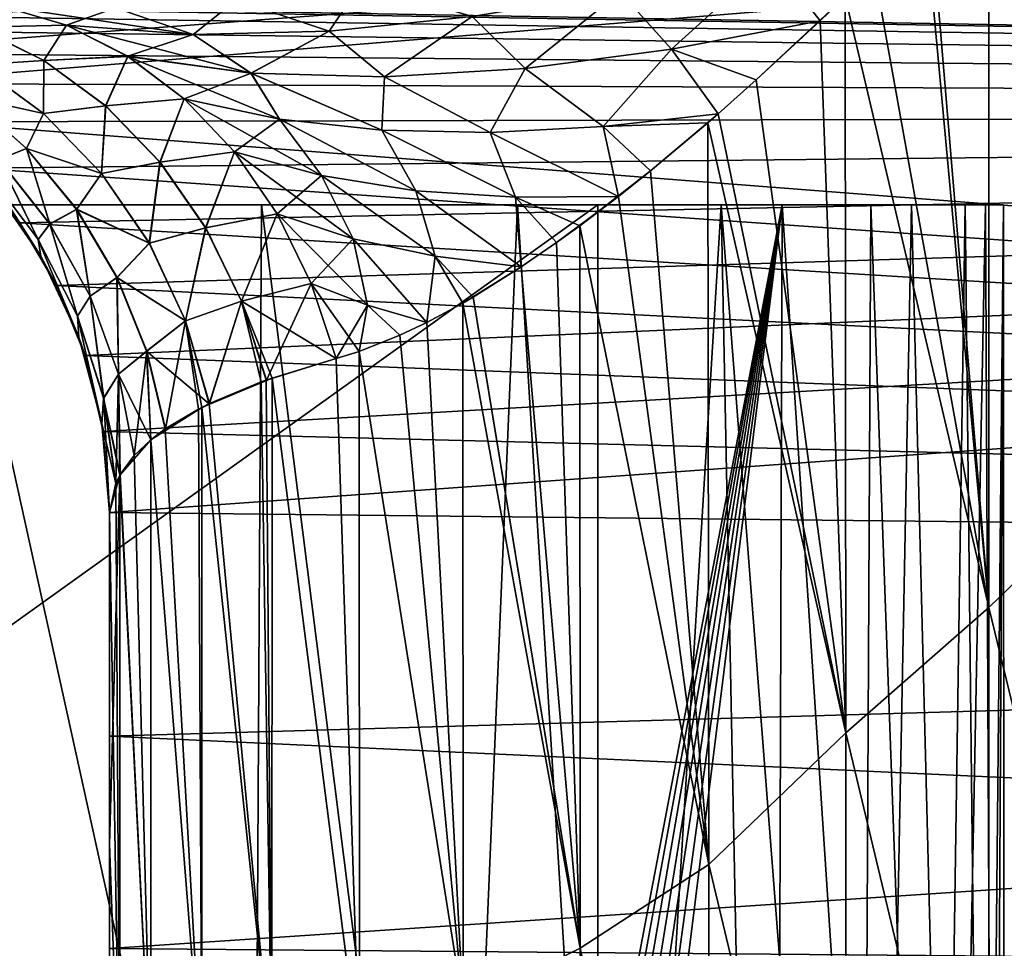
# Model space of a CAD drawing. Header units: metres. Extents: x -13 to 104, y -17 to 17.
# Tile 49 of 235: x 27.912 to 28.873, y -5.425 to -4.519. Entities that reach past the tile are written whole.
import ezdxf

# ---------------------------------------------------------------- set-up
doc = ezdxf.new("R2010")
doc.units = ezdxf.units.M
doc.layers.add('solid_508351', color=7, linetype='CONTINUOUS')

msp = doc.modelspace()

# ---------------------------------------------------------------- linework, layer by layer
at = {"layer": 'solid_508351'}
for points in [[(37.213074, -7.476887, 19.175852), (20.541, 8.649134, 17.423546), (20.540823, 0, 17.423527)], [(37.213074, -7.476887, 19.175852), (37.213074, 7.476887, 19.17585), (20.541, 8.649134, 17.423546)], [(40.470669, 7.284587, 14.490697), (26.533504, -8.264537, 13.025842), (26.533337, 0, 13.025824)], [(40.470669, -7.284587, 14.490697), (26.533504, -8.264537, 13.025842), (40.470669, 7.284587, 14.490697)], [(20.540823, 0, 17.423527), (20.541002, -8.649134, 17.423546), (37.213074, -7.476887, 19.175852)], [(33.5, -4.605497, 5.27155), (27.5, -4.5, 5.361903), (33.5, -4.114446, 5.663139)], [(27.611828, -4.512666, -5.351261), (27.666992, -4.528711, -5.337667), (33.5, -4.114446, -5.663139)], [(27.666992, -4.528711, -5.337667), (27.721197, -4.55159, -5.318179), (33.5, -4.114446, -5.663139)], [(27.721197, -4.55159, -5.318179), (27.773678, -4.58155, -5.292409), (33.5, -4.114446, -5.663139)], [(27.773678, -4.58155, -5.292409), (33.5, -4.605497, -5.27155), (33.5, -4.114446, -5.663139)], [(28.897755, -4.312735, 9.567669), (28.869629, -4.342629, 9.550519), (29, -4.955159, 9.257235)], [(28.86964, -4.342618, -9.550526), (28.897755, -4.312735, -9.567669), (29, -4.955159, -9.257235)], [(28.86964, -4.342618, -9.550526), (29, -4.955159, -9.257235), (28.857519, -4.355361, -9.542887)], [(28.869629, -4.342629, 9.550519), (28.857519, -4.355361, 9.542887), (29, -4.955159, 9.257235)], [(28.857681, -5.092803, 9.170589), (28.857519, -4.355361, 9.542887), (28.800829, -4.41388, 9.505121)], [(28.800837, -4.413871, -9.505127), (28.857519, -4.355361, -9.542887), (28.857681, -5.092803, -9.170589)], [(28.857519, -4.355361, -9.542887), (29, -4.955159, -9.257235), (28.857681, -5.092803, -9.170589)], [(28.857681, -5.092803, 9.170589), (29, -4.955159, 9.257235), (28.857519, -4.355361, 9.542887)], [(28.795366, -4.419437, -9.501296), (28.800837, -4.413871, -9.505127), (28.857681, -5.092803, -9.170589)], [(28.857681, -5.092803, 9.170589), (28.800829, -4.41388, 9.505121), (28.795366, -4.419437, 9.501296)], [(28.857681, -5.092803, 9.170589), (28.795366, -4.419437, 9.501296), (28.745501, -4.469437, 9.464869)], [(28.745516, -4.469422, -9.464881), (28.795366, -4.419437, -9.501296), (28.857681, -5.092803, -9.170589)], [(28.645462, -4.459765, 9.443026), (28.497839, -4.492332, 9.378887), (28.547945, -4.548015, 9.353417)], [(28.497841, -4.492332, -9.378887), (28.645462, -4.459765, -9.443026), (28.547945, -4.548015, -9.353417)], [(28.645462, -4.459765, 9.443026), (28.547945, -4.548015, 9.353417), (28.693003, -4.5204, 9.4236)], [(28.645462, -4.459765, -9.443026), (28.693003, -4.520399, -9.4236), (28.547945, -4.548015, -9.353417)], [(28.645462, -4.459765, 9.443026), (28.693003, -4.5204, 9.4236), (28.717466, -4.496892, 9.4432)], [(28.645462, -4.459765, -9.443026), (28.717466, -4.496892, -9.4432), (28.693003, -4.520399, -9.4236)], [(28.745516, -4.469422, -9.464881), (28.857681, -5.092803, -9.170589), (28.717466, -4.496892, -9.4432)], [(28.857681, -5.092803, 9.170589), (28.745501, -4.469437, 9.464869), (28.717466, -4.496892, 9.4432)], [(28.245832, -4.48387, 9.323443), (28.123297, -4.49997, 9.25991), (28.214304, -4.530529, 9.235146)], [(28.214306, -4.530529, -9.235147), (28.123299, -4.49997, -9.259911), (28.245834, -4.48387, -9.323444)], [(28.245832, -4.48387, 9.323443), (28.214304, -4.530529, 9.235146), (28.353697, -4.516276, 9.309415)], [(28.214306, -4.530529, -9.235147), (28.245834, -4.48387, -9.323444), (28.353699, -4.516276, -9.309416)], [(28.497839, -4.492332, 9.378887), (28.353697, -4.516276, 9.309415), (28.405382, -4.567051, 9.27763)], [(28.353699, -4.516276, -9.309416), (28.497841, -4.492332, -9.378887), (28.405382, -4.567051, -9.27763)], [(28.497841, -4.492332, -9.378887), (28.547945, -4.548015, -9.353417), (28.405382, -4.567051, -9.27763)], [(28.497839, -4.492332, 9.378887), (28.405382, -4.567051, 9.27763), (28.547945, -4.548015, 9.353417)], [(27.556057, -4.503152, 5.359265), (27.5, -4.5, 5.361903), (33.5, -4.605497, 5.27155)], [(27.611826, -4.512665, 5.351261), (27.556057, -4.503152, 5.359265), (33.5, -4.605497, 5.27155)], [(28.123297, -4.49997, 9.25991), (28.00581, -4.507858, 9.191952), (28.081526, -4.533828, 9.156844)], [(28.081528, -4.533828, -9.156845), (28.005812, -4.507858, -9.191952), (28.123299, -4.49997, -9.259911)], [(28.123297, -4.49997, 9.25991), (28.081526, -4.533828, 9.156844), (28.214304, -4.530529, 9.235146)], [(28.081528, -4.533828, -9.156845), (28.123299, -4.49997, -9.259911), (28.214306, -4.530529, -9.235147)], [(28.717466, -4.496892, 9.4432), (28.693003, -4.5204, 9.4236), (28.630741, -4.578109, 9.370793)], [(28.718122, -5.215082, 9.066588), (28.717466, -4.496892, 9.4432), (28.630741, -4.578109, 9.370793)], [(28.693003, -4.520399, -9.4236), (28.717466, -4.496892, -9.4432), (28.718122, -5.215082, -9.066588)], [(28.857681, -5.092803, 9.170589), (28.717466, -4.496892, 9.4432), (28.718122, -5.215082, 9.066588)], [(28.857681, -5.092803, -9.170589), (28.718122, -5.215082, -9.066588), (28.717466, -4.496892, -9.4432)], [(27.66699, -4.52871, 5.337668), (27.611826, -4.512665, 5.351261), (33.5, -4.605497, 5.27155)], [(27.869907, -4.526585, -8.923525), (27.895275, -4.506174, -9.119975), (27.958105, -4.524705, -9.075599)], [(27.958099, -4.524722, 9.075602), (27.895273, -4.506189, 9.119976), (27.870155, -4.526553, 8.924128)], [(28.081526, -4.533828, 9.156844), (27.895273, -4.506189, 9.119976), (27.958099, -4.524722, 9.075602)], [(28.00581, -4.507858, 9.191952), (27.895273, -4.506189, 9.119976), (28.081526, -4.533828, 9.156844)], [(27.958105, -4.524705, -9.075599), (27.895275, -4.506174, -9.119975), (28.005812, -4.507858, -9.191952)], [(28.081528, -4.533828, -9.156845), (27.958105, -4.524705, -9.075599), (28.005812, -4.507858, -9.191952)], [(28.353697, -4.516276, 9.309415), (28.214304, -4.530529, 9.235146), (28.268057, -4.575296, 9.198188)], [(28.214306, -4.530529, -9.235147), (28.353699, -4.516276, -9.309416), (28.268059, -4.575296, -9.198189)], [(28.353697, -4.516276, 9.309415), (28.268057, -4.575296, 9.198188), (28.405382, -4.567051, 9.27763)], [(28.353699, -4.516276, -9.309416), (28.405382, -4.567051, -9.27763), (28.268059, -4.575296, -9.198189)], [(28.547945, -4.548015, -9.353417), (28.693003, -4.520399, -9.4236), (28.630756, -4.578095, -9.370808)], [(28.547945, -4.548015, 9.353417), (28.630741, -4.578109, 9.370793), (28.693003, -4.5204, 9.4236)], [(28.630756, -4.578095, -9.370808), (28.693003, -4.520399, -9.4236), (28.718122, -5.215082, -9.066588)], [(27.721193, -4.551588, 5.318181), (27.66699, -4.52871, 5.337668), (33.5, -4.605497, 5.27155)], [(27.93572, -4.559137, -8.887483), (27.869907, -4.526585, -8.923525), (27.958105, -4.524705, -9.075599)], [(27.870481, -4.56337, -8.733181), (27.869907, -4.526585, -8.923525), (27.93572, -4.559137, -8.887483)], [(27.958099, -4.524722, 9.075602), (27.870155, -4.526553, 8.924128), (27.935949, -4.559097, 8.888062)], [(27.935949, -4.559097, 8.888062), (27.870155, -4.526553, 8.924128), (27.870735, -4.563355, 8.733859)], [(27.93572, -4.559137, -8.887483), (27.958105, -4.524705, -9.075599), (28.017757, -4.555139, -9.033464)], [(28.01775, -4.555153, 9.033468), (27.958099, -4.524722, 9.075602), (27.935949, -4.559097, 8.888062)], [(28.137909, -4.571681, 9.116268), (27.958099, -4.524722, 9.075602), (28.01775, -4.555153, 9.033468)], [(28.081526, -4.533828, 9.156844), (27.958099, -4.524722, 9.075602), (28.137909, -4.571681, 9.116268)], [(28.081528, -4.533828, -9.156845), (28.017757, -4.555139, -9.033464), (27.958105, -4.524705, -9.075599)], [(28.214304, -4.530529, 9.235146), (28.081526, -4.533828, 9.156844), (28.137909, -4.571681, 9.116268)], [(28.081528, -4.533828, -9.156845), (28.214306, -4.530529, -9.235147), (28.137911, -4.571681, -9.116269)], [(28.214304, -4.530529, 9.235146), (28.137909, -4.571681, 9.116268), (28.268057, -4.575296, 9.198188)], [(28.214306, -4.530529, -9.235147), (28.268059, -4.575296, -9.198189), (28.137911, -4.571681, -9.116269)], [(28.081528, -4.533828, -9.156845), (28.137911, -4.571681, -9.116269), (28.017757, -4.555139, -9.033464)], [(27.773676, -4.581548, 5.29241), (27.721193, -4.551588, 5.318181), (33.5, -4.605497, 5.27155)], [(28.405382, -4.567051, -9.27763), (28.547945, -4.548015, -9.353417), (28.481327, -4.623642, -9.271765)], [(28.547945, -4.548015, 9.353417), (28.405382, -4.567051, 9.27763), (28.481327, -4.623642, 9.271765)], [(28.547945, -4.548015, 9.353417), (28.481327, -4.623642, 9.271765), (28.59366, -4.61112, 9.337193)], [(28.547945, -4.548015, -9.353417), (28.593658, -4.61112, -9.337193), (28.481327, -4.623642, -9.271765)], [(28.547945, -4.548015, 9.353417), (28.59366, -4.61112, 9.337193), (28.630741, -4.578109, 9.370793)], [(28.547945, -4.548015, -9.353417), (28.630756, -4.578095, -9.370808), (28.593658, -4.61112, -9.337193)], [(27.935389, -4.610795, -8.706326), (27.870481, -4.56337, -8.733181), (27.93572, -4.559137, -8.887483)], [(27.935949, -4.559097, 8.888062), (27.870735, -4.563355, 8.733859), (27.935623, -4.610765, 8.706977)], [(27.935389, -4.610795, -8.706326), (27.93572, -4.559137, -8.887483), (27.996, -4.603488, -8.854472)], [(27.99621, -4.603437, 8.85503), (27.935949, -4.559097, 8.888062), (27.935623, -4.610765, 8.706977)], [(27.996, -4.603488, -8.854472), (27.93572, -4.559137, -8.887483), (28.017757, -4.555139, -9.033464)], [(28.01775, -4.555153, 9.033468), (27.935949, -4.559097, 8.888062), (27.99621, -4.603437, 8.85503)], [(27.996, -4.603488, -8.854472), (28.017757, -4.555139, -9.033464), (28.072742, -4.596711, -8.994628)], [(28.072735, -4.596721, 8.994632), (28.01775, -4.555153, 9.033468), (27.99621, -4.603437, 8.85503)], [(28.165606, -4.616396, 9.063781), (28.01775, -4.555153, 9.033468), (28.072735, -4.596721, 8.994632)], [(28.137909, -4.571681, 9.116268), (28.01775, -4.555153, 9.033468), (28.165606, -4.616396, 9.063781)], [(28.137911, -4.571681, -9.116269), (28.072742, -4.596711, -8.994628), (28.017757, -4.555139, -9.033464)], [(27.86174, -4.594656, -8.561399), (27.870481, -4.56337, -8.733181), (27.935389, -4.610795, -8.706326)], [(27.935623, -4.610765, 8.706977), (27.870735, -4.563355, 8.733859), (27.861921, -4.594654, 8.562037)], [(28.405382, -4.567051, 9.27763), (28.268057, -4.575296, 9.198188), (28.371328, -4.629441, 9.203399)], [(28.268059, -4.575296, -9.198189), (28.405382, -4.567051, -9.27763), (28.371328, -4.629441, -9.2034)], [(28.405382, -4.567051, -9.27763), (28.481327, -4.623642, -9.271765), (28.371328, -4.629441, -9.2034)], [(28.405382, -4.567051, 9.27763), (28.371328, -4.629441, 9.203399), (28.481327, -4.623642, 9.271765)], [(28.137911, -4.571681, -9.116269), (28.165607, -4.616397, -9.063782), (28.072742, -4.596711, -8.994628)], [(28.137909, -4.571681, 9.116268), (28.165606, -4.616396, 9.063781), (28.265675, -4.627194, 9.133749)], [(28.268057, -4.575296, 9.198188), (28.137909, -4.571681, 9.116268), (28.265675, -4.627194, 9.133749)], [(28.137911, -4.571681, -9.116269), (28.265676, -4.627195, -9.13375), (28.165607, -4.616397, -9.063782)], [(28.137911, -4.571681, -9.116269), (28.268059, -4.575296, -9.198189), (28.265676, -4.627195, -9.13375)], [(28.268057, -4.575296, 9.198188), (28.265675, -4.627194, 9.133749), (28.371328, -4.629441, 9.203399)], [(28.268059, -4.575296, -9.198189), (28.371328, -4.629441, -9.2034), (28.265676, -4.627195, -9.13375)], [(28.593658, -4.61112, -9.337193), (28.630756, -4.578095, -9.370808), (28.718122, -5.215082, -9.066588)], [(28.718122, -5.215082, 9.066588), (28.630741, -4.578109, 9.370793), (28.59366, -4.61112, 9.337193)], [(27.823812, -4.619021, 5.259719), (27.773676, -4.581548, 5.29241), (33.5, -4.605497, 5.27155)], [(27.773678, -4.58155, -5.292409), (27.823814, -4.619022, -5.259717), (33.5, -4.605497, -5.27155)], [(27.918848, -4.645218, -8.544448), (27.86174, -4.594656, -8.561399), (27.935389, -4.610795, -8.706326)], [(27.891787, -4.65567, -8.389843), (27.86174, -4.594656, -8.561399), (27.918848, -4.645218, -8.544448)], [(27.919018, -4.6452, 8.545065), (27.861921, -4.594654, 8.562037), (27.891876, -4.655632, 8.390476)], [(27.935623, -4.610765, 8.706977), (27.861921, -4.594654, 8.562037), (27.919018, -4.6452, 8.545065)], [(28.049129, -4.658451, -8.825377), (27.996, -4.603488, -8.854472), (28.072742, -4.596711, -8.994628)], [(28.072735, -4.596721, 8.994632), (27.99621, -4.603437, 8.85503), (28.049326, -4.658387, 8.825914)], [(28.049129, -4.658451, -8.825377), (28.072742, -4.596711, -8.994628), (28.121681, -4.64838, -8.960062)], [(28.121675, -4.648386, 8.960064), (28.072735, -4.596721, 8.994632), (28.049326, -4.658387, 8.825914)], [(28.206758, -4.671532, 9.029312), (28.072735, -4.596721, 8.994632), (28.121675, -4.648386, 8.960064)], [(28.165606, -4.616396, 9.063781), (28.072735, -4.596721, 8.994632), (28.206758, -4.671532, 9.029312)], [(28.165607, -4.616397, -9.063782), (28.121681, -4.64838, -8.960062), (28.072742, -4.596711, -8.994628)], [(27.823812, -4.619021, 5.259719), (33.5, -4.605497, 5.27155), (33.5, -5.059485, 4.83751)], [(27.823814, -4.619022, -5.259717), (27.870558, -4.664312, -5.21958), (33.5, -4.605497, -5.27155)], [(27.870558, -4.664312, -5.21958), (27.912588, -4.717564, -5.171518), (33.5, -4.605497, -5.27155)], [(27.912588, -4.717564, -5.171518), (27.948355, -4.778691, -5.115064), (33.5, -4.605497, -5.27155)], [(27.991962, -4.669403, -8.682919), (27.935389, -4.610795, -8.706326), (27.996, -4.603488, -8.854472)], [(27.99621, -4.603437, 8.85503), (27.935623, -4.610765, 8.706977), (27.992184, -4.669353, 8.683545)], [(27.948355, -4.778691, -5.115064), (27.976, -4.846948, -5.05042), (33.5, -4.605497, -5.27155)], [(27.976, -4.846948, -5.05042), (27.993755, -4.921224, -4.9782), (33.5, -4.605497, -5.27155)], [(27.991962, -4.669403, -8.682919), (27.996, -4.603488, -8.854472), (28.049129, -4.658451, -8.825377)], [(28.049326, -4.658387, 8.825914), (27.99621, -4.603437, 8.85503), (27.992184, -4.669353, 8.683545)], [(27.993755, -4.921224, -4.9782), (28, -5, -4.89898), (33.5, -4.605497, -5.27155)], [(33.5, -4.605497, -5.27155), (28, -5, -4.89898), (33.5, -5.059485, -4.83751)], [(27.870556, -4.66431, 5.219582), (27.823812, -4.619021, 5.259719), (33.5, -5.059485, 4.83751)], [(27.918848, -4.645218, -8.544448), (27.935389, -4.610795, -8.706326), (27.991962, -4.669403, -8.682919)], [(27.992184, -4.669353, 8.683545), (27.935623, -4.610765, 8.706977), (27.919018, -4.6452, 8.545065)], [(28.165607, -4.616397, -9.063782), (28.20676, -4.671533, -9.029313), (28.121681, -4.64838, -8.960062)], [(28.165606, -4.616396, 9.063781), (28.206758, -4.671532, 9.029312), (28.298599, -4.686233, 9.100141)], [(28.265675, -4.627194, 9.133749), (28.165606, -4.616396, 9.063781), (28.298599, -4.686233, 9.100141)], [(28.165607, -4.616397, -9.063782), (28.298601, -4.686233, -9.100142), (28.20676, -4.671533, -9.029313)], [(28.165607, -4.616397, -9.063782), (28.265676, -4.627195, -9.13375), (28.298601, -4.686233, -9.100142)], [(28.481327, -4.623642, 9.271765), (28.583593, -4.619887, 9.327788), (28.59366, -4.61112, 9.337193)], [(28.481327, -4.623642, -9.271765), (28.593658, -4.61112, -9.337193), (28.527678, -4.666869, -9.273314)], [(28.593658, -4.61112, -9.337193), (28.583593, -4.619887, -9.327789), (28.527678, -4.666869, -9.273314)], [(28.718122, -5.215082, 9.066588), (28.59366, -4.61112, 9.337193), (28.583593, -4.619887, 9.327788)], [(28.593658, -4.61112, -9.337193), (28.718122, -5.215082, -9.066588), (28.583593, -4.619887, -9.327789)], [(28.265675, -4.627194, 9.133749), (28.298599, -4.686233, 9.100141), (28.395815, -4.692642, 9.171383)], [(28.371328, -4.629441, 9.203399), (28.265675, -4.627194, 9.133749), (28.395815, -4.692642, 9.171383)], [(28.265676, -4.627195, -9.13375), (28.395815, -4.692642, -9.171383), (28.298601, -4.686233, -9.100142)], [(28.265676, -4.627195, -9.13375), (28.371328, -4.629441, -9.2034), (28.395815, -4.692642, -9.171383)], [(28.481327, -4.623642, 9.271765), (28.371328, -4.629441, 9.203399), (28.496281, -4.691873, 9.241)], [(28.371328, -4.629441, -9.2034), (28.481327, -4.623642, -9.271765), (28.496281, -4.691873, -9.240999)], [(28.481327, -4.623642, 9.271765), (28.527666, -4.666879, 9.273301), (28.583593, -4.619887, 9.327788)], [(28.481327, -4.623642, 9.271765), (28.496281, -4.691873, 9.241), (28.527666, -4.666879, 9.273301)], [(28.481327, -4.623642, -9.271765), (28.527678, -4.666869, -9.273314), (28.496281, -4.691873, -9.240999)], [(28.584314, -5.343437, 8.933394), (28.583593, -4.619887, 9.327788), (28.527666, -4.666879, 9.273301)], [(28.527678, -4.666869, -9.273314), (28.583593, -4.619887, -9.327789), (28.584314, -5.343437, -8.933395)], [(28.718122, -5.215082, 9.066588), (28.583593, -4.619887, 9.327788), (28.584314, -5.343437, 8.933394)], [(28.718122, -5.215082, -9.066588), (28.584314, -5.343437, -8.933395), (28.583593, -4.619887, -9.327789)], [(28.371328, -4.629441, 9.203399), (28.395815, -4.692642, 9.171383), (28.496281, -4.691873, 9.241)], [(28.371328, -4.629441, -9.2034), (28.496281, -4.691873, -9.240999), (28.395815, -4.692642, -9.171383)], [(27.941744, -4.71876, -8.380289), (27.891787, -4.65567, -8.389843), (27.918848, -4.645218, -8.544448)], [(27.919018, -4.6452, 8.545065), (27.891876, -4.655632, 8.390476), (27.94183, -4.718707, 8.380902)], [(27.967709, -4.704445, -8.529945), (27.918848, -4.645218, -8.544448), (27.991962, -4.669403, -8.682919)], [(27.941744, -4.71876, -8.380289), (27.918848, -4.645218, -8.544448), (27.967709, -4.704445, -8.529945)], [(27.967869, -4.704406, 8.530542), (27.919018, -4.6452, 8.545065), (27.94183, -4.718707, 8.380902)], [(27.992184, -4.669353, 8.683545), (27.919018, -4.6452, 8.545065), (27.967869, -4.704406, 8.530542)], [(27.930365, -4.733995, -8.22875), (27.880039, -4.666831, -8.233438), (27.891787, -4.65567, -8.389843)], [(27.891876, -4.655632, 8.390476), (27.880047, -4.666788, 8.234083), (27.930372, -4.733935, 8.229377)], [(27.930365, -4.733995, -8.22875), (27.891787, -4.65567, -8.389843), (27.941744, -4.71876, -8.380289)], [(27.94183, -4.718707, 8.380902), (27.891876, -4.655632, 8.390476), (27.930372, -4.733935, 8.229377)], [(28.093687, -4.722554, -8.800976), (28.049129, -4.658451, -8.825377), (28.121681, -4.64838, -8.960062)], [(28.121675, -4.648386, 8.960064), (28.049326, -4.658387, 8.825914), (28.093878, -4.722476, 8.801494)], [(28.093687, -4.722554, -8.800976), (28.121681, -4.64838, -8.960062), (28.163349, -4.708852, -8.930632)], [(28.163347, -4.708853, 8.930632), (28.121675, -4.648386, 8.960064), (28.093878, -4.722476, 8.801494)], [(28.237606, -4.733232, 8.997642), (28.121675, -4.648386, 8.960064), (28.163347, -4.708853, 8.930632)], [(28.206758, -4.671532, 9.029312), (28.121675, -4.648386, 8.960064), (28.237606, -4.733232, 8.997642)], [(28.20676, -4.671533, -9.029313), (28.163349, -4.708852, -8.930632), (28.121681, -4.64838, -8.960062)], [(27.912588, -4.717562, 5.171519), (27.870556, -4.66431, 5.219582), (33.5, -5.059485, 4.83751)], [(27.88302, -4.678604, 8.077746), (27.870556, -4.66431, 5.219582), (27.912588, -4.717562, 5.171519)], [(27.883018, -4.678602, -8.077747), (27.912588, -4.717564, -5.171518), (27.870558, -4.664312, -5.21958)], [(27.93301, -4.749995, -8.077747), (27.880039, -4.666831, -8.233438), (27.930365, -4.733995, -8.22875)], [(27.93301, -4.749995, -8.077747), (27.883018, -4.678602, -8.077747), (27.880039, -4.666831, -8.233438)], [(27.880047, -4.666788, 8.234083), (27.88302, -4.678604, 8.077746), (27.933012, -4.749998, 8.077747)], [(27.930372, -4.733935, 8.229377), (27.880047, -4.666788, 8.234083), (27.933012, -4.749998, 8.077747)], [(28.038578, -4.73751, -8.663631), (27.991962, -4.669403, -8.682919), (28.049129, -4.658451, -8.825377)], [(28.049326, -4.658387, 8.825914), (27.992184, -4.669353, 8.683545), (28.03879, -4.737439, 8.664236)], [(28.038578, -4.73751, -8.663631), (28.049129, -4.658451, -8.825377), (28.093687, -4.722554, -8.800976)], [(28.093878, -4.722476, 8.801494), (28.049326, -4.658387, 8.825914), (28.03879, -4.737439, 8.664236)], [(28.527666, -4.666879, 9.273301), (28.496281, -4.691873, 9.241), (28.458515, -4.720563, 9.200357)], [(28.584314, -5.343437, 8.933394), (28.527666, -4.666879, 9.273301), (28.458515, -4.720563, 9.200357)], [(28.496281, -4.691873, -9.240999), (28.527678, -4.666869, -9.273314), (28.584314, -5.343437, -8.933395)], [(27.967709, -4.704445, -8.529945), (27.991962, -4.669403, -8.682919), (28.038578, -4.73751, -8.663631)], [(28.03879, -4.737439, 8.664236), (27.992184, -4.669353, 8.683545), (27.967869, -4.704406, 8.530542)], [(28.20676, -4.671533, -9.029313), (28.237606, -4.733232, -8.997643), (28.163349, -4.708852, -8.930632)], [(28.206758, -4.671532, 9.029312), (28.237606, -4.733232, 8.997642), (28.3176, -4.750242, 9.066472)], [(28.298599, -4.686233, 9.100141), (28.206758, -4.671532, 9.029312), (28.3176, -4.750242, 9.066472)], [(28.20676, -4.671533, -9.029313), (28.317602, -4.750242, -9.066472), (28.237606, -4.733232, -8.997643)], [(28.20676, -4.671533, -9.029313), (28.298601, -4.686233, -9.100142), (28.317602, -4.750242, -9.066472)], [(27.93301, -4.749995, -8.077747), (27.912588, -4.717564, -5.171518), (27.883018, -4.678602, -8.077747)], [(27.88302, -4.678604, 8.077746), (27.912588, -4.717562, 5.171519), (27.933012, -4.749998, 8.077747)], [(28.298599, -4.686233, 9.100141), (28.3176, -4.750242, 9.066472), (28.401432, -4.760577, 9.135041)], [(28.395815, -4.692642, 9.171383), (28.298599, -4.686233, 9.100141), (28.401432, -4.760577, 9.135041)], [(28.298601, -4.686233, -9.100142), (28.40143, -4.760577, -9.135041), (28.317602, -4.750242, -9.066472)], [(28.298601, -4.686233, -9.100142), (28.395815, -4.692642, -9.171383), (28.40143, -4.760577, -9.135041)], [(28.395815, -4.692642, 9.171383), (28.458515, -4.720563, 9.200357), (28.496281, -4.691873, 9.241)], [(28.395815, -4.692642, -9.171383), (28.496281, -4.691873, -9.240999), (28.436003, -4.736862, -9.175174)], [(28.395815, -4.692642, 9.171383), (28.401432, -4.760577, 9.135041), (28.435995, -4.736868, 9.175163)], [(28.395815, -4.692642, 9.171383), (28.435995, -4.736868, 9.175163), (28.458515, -4.720563, 9.200357)], [(28.395815, -4.692642, -9.171383), (28.436003, -4.736862, -9.175174), (28.40143, -4.760577, -9.135041)], [(28.496281, -4.691873, -9.240999), (28.458515, -4.720563, -9.200358), (28.436003, -4.736862, -9.175174)], [(28.496281, -4.691873, -9.240999), (28.584314, -5.343437, -8.933395), (28.458515, -4.720563, -9.200358)], [(28.476324, -4.7, -2.355338), (27.159023, -4.7, -2.493792), (16.143139, -4.7, 11.431016)], [(28.655893, -4.7, -1.762045), (28.476324, -4.7, -2.355338), (16.143139, -4.7, 11.431016)], [(28.78227, -4.7, -1.155192), (28.655893, -4.7, -1.762045), (16.143139, -4.7, 11.431016)], [(28.854469, -4.7, -0.539538), (28.78227, -4.7, -1.155192), (16.143139, -4.7, 11.431016)], [(28.871918, -4.7, 0.080089), (28.854469, -4.7, -0.539538), (16.143139, -4.7, 11.431016)], [(28.834482, -4.7, 0.698831), (28.871918, -4.7, 0.080089), (16.143139, -4.7, 11.431016)], [(28.742456, -4.7, 1.311834), (28.834482, -4.7, 0.698831), (16.143139, -4.7, 11.431016)], [(26.200045, -4.7, 3.556047), (28.742456, -4.7, 1.311834), (16.143139, -4.7, 11.431016)], [(26.200045, -4.7, 3.556047), (28.59656, -4.7, 1.914293), (28.742456, -4.7, 1.311834)], [(26.200045, -4.7, 3.556047), (26.276176, -4.7, 3.513847), (28.59656, -4.7, 1.914293)], [(26.276176, -4.7, 3.513847), (28.39794, -4.7, 2.501483), (28.59656, -4.7, 1.914293)], [(26.276176, -4.7, 3.513847), (26.358677, -4.7, 3.48544), (28.39794, -4.7, 2.501483)], [(26.358677, -4.7, 3.48544), (28.148151, -4.7, 3.068799), (28.39794, -4.7, 2.501483)], [(26.358677, -4.7, 3.48544), (26.444693, -4.7, 3.47182), (28.148151, -4.7, 3.068799)], [(26.444693, -4.7, 3.47182), (26.531853, -4.7, 3.473339), (28.148151, -4.7, 3.068799)], [(26.531853, -4.7, 3.473339), (27.849154, -4.7, 3.611793), (28.148151, -4.7, 3.068799)], [(27.159023, -5.64358, -2.493792), (27.159023, -4.7, -2.493792), (28.476324, -4.7, -2.355338)], [(27.159023, -5.64358, -2.493792), (28.476324, -4.7, -2.355338), (28.476324, -5.64358, -2.355338)], [(28.140541, -6.022723, 3.084111), (28.148151, -4.7, 3.068799), (27.849154, -4.7, 3.611793)], [(27.912003, -5.822742, 3.506676), (28.140541, -6.022723, 3.084111), (27.849154, -4.7, 3.611793)], [(27.981035, -4.789238, -8.372775), (27.941744, -4.71876, -8.380289), (27.967709, -4.704445, -8.529945)], [(27.967869, -4.704406, 8.530542), (27.94183, -4.718707, 8.380902), (27.981121, -4.789169, 8.373372)], [(28.007128, -4.770889, -8.518245), (27.967709, -4.704445, -8.529945), (28.038578, -4.73751, -8.663631)], [(27.981035, -4.789238, -8.372775), (27.967709, -4.704445, -8.529945), (28.007128, -4.770889, -8.518245)], [(28.007286, -4.770829, 8.518826), (27.967869, -4.704406, 8.530542), (27.981121, -4.789169, 8.373372)], [(28.03879, -4.737439, 8.664236), (27.967869, -4.704406, 8.530542), (28.007286, -4.770829, 8.518826)], [(28.140541, -6.022723, 3.084111), (28.335344, -6.184765, 2.657055), (28.148151, -4.7, 3.068799)], [(28.335344, -6.184765, 2.657055), (28.39794, -4.7, 2.501483), (28.148151, -4.7, 3.068799)], [(28.335344, -6.184765, 2.657055), (28.49823, -6.311442, 2.226301), (28.39794, -4.7, 2.501483)], [(28.49823, -6.311442, 2.226301), (28.59656, -4.7, 1.914293), (28.39794, -4.7, 2.501483)], [(28.476324, -5.64358, -2.355338), (28.476324, -4.7, -2.355338), (28.655893, -4.7, -1.762045)], [(28.477478, -5.678925, -2.352052), (28.476324, -5.64358, -2.355338), (28.655893, -4.7, -1.762045)], [(28.480963, -5.713646, -2.342106), (28.477478, -5.678925, -2.352052), (28.655893, -4.7, -1.762045)], [(28.486719, -5.746513, -2.325567), (28.480963, -5.713646, -2.342106), (28.655893, -4.7, -1.762045)], [(28.494619, -5.776423, -2.302646), (28.486719, -5.746513, -2.325567), (28.655893, -4.7, -1.762045)], [(28.504442, -5.802188, -2.273787), (28.494619, -5.776423, -2.302646), (28.655893, -4.7, -1.762045)], [(28.49823, -6.311442, 2.226301), (28.630487, -6.404595, 1.793076), (28.59656, -4.7, 1.914293)], [(28.515945, -5.822742, -2.239451), (28.504442, -5.802188, -2.273787), (28.655893, -4.7, -1.762045)], [(28.651632, -6.022723, -1.778604), (28.515945, -5.822742, -2.239451), (28.655893, -4.7, -1.762045)], [(28.733412, -6.465853, 1.35726), (28.742456, -4.7, 1.311834), (28.59656, -4.7, 1.914293)], [(28.630487, -6.404595, 1.793076), (28.733412, -6.465853, 1.35726), (28.59656, -4.7, 1.914293)], [(28.753389, -6.184765, -1.320379), (28.651632, -6.022723, -1.778604), (28.655893, -4.7, -1.762045)], [(28.753389, -6.184765, -1.320379), (28.655893, -4.7, -1.762045), (28.78227, -4.7, -1.155192)], [(28.733412, -6.465853, 1.35726), (28.807831, -6.496218, 0.918949), (28.742456, -4.7, 1.311834)], [(28.807831, -6.496218, 0.918949), (28.834482, -4.7, 0.698831), (28.742456, -4.7, 1.311834)], [(28.823158, -6.311442, -0.865172), (28.753389, -6.184765, -1.320379), (28.78227, -4.7, -1.155192)], [(28.823158, -6.311442, -0.865172), (28.78227, -4.7, -1.155192), (28.854469, -4.7, -0.539538)], [(28.807831, -6.496218, 0.918949), (28.854177, -6.496218, 0.477981), (28.834482, -4.7, 0.698831)], [(28.862452, -6.404595, -0.413916), (28.823158, -6.311442, -0.865172), (28.854469, -4.7, -0.539538)], [(28.854177, -6.496218, 0.477981), (28.871918, -4.7, 0.080089), (28.834482, -4.7, 0.698831)], [(28.854177, -6.496218, 0.477981), (28.872517, -6.465853, 0.033776), (28.871918, -4.7, 0.080089)], [(28.862452, -6.404595, -0.413916), (28.854469, -4.7, -0.539538), (28.871918, -4.7, 0.080089)], [(28.872517, -6.465853, 0.033776), (28.862452, -6.404595, -0.413916), (28.871918, -4.7, 0.080089)], [(28.128481, -4.794083, -8.78192), (28.093687, -4.722554, -8.800976), (28.163349, -4.708852, -8.930632)], [(28.163347, -4.708853, 8.930632), (28.093878, -4.722476, 8.801494), (28.128672, -4.79399, 8.782422)], [(28.128481, -4.794083, -8.78192), (28.163349, -4.708852, -8.930632), (28.196703, -4.776611, -8.907073)], [(28.196707, -4.776609, 8.907069), (28.163347, -4.708853, 8.930632), (28.128672, -4.79399, 8.782422)], [(28.251574, -4.797746, 8.962541), (28.163347, -4.708853, 8.930632), (28.196707, -4.776609, 8.907069)], [(28.237606, -4.733232, 8.997642), (28.163347, -4.708853, 8.930632), (28.251574, -4.797746, 8.962541)], [(28.237606, -4.733232, -8.997643), (28.196703, -4.776611, -8.907073), (28.163349, -4.708852, -8.930632)], [(27.948355, -4.778689, 5.115066), (27.912588, -4.717562, 5.171519), (33.5, -5.059485, 4.83751)], [(27.933012, -4.749998, 8.077747), (27.912588, -4.717562, 5.171519), (27.948355, -4.778689, 5.115066)], [(27.93301, -4.749995, -8.077747), (27.948355, -4.778691, -5.115064), (27.912588, -4.717564, -5.171518)], [(27.968775, -4.808677, -8.225172), (27.930365, -4.733995, -8.22875), (27.941744, -4.71876, -8.380289)], [(27.94183, -4.718707, 8.380902), (27.930372, -4.733935, 8.229377), (27.968788, -4.808599, 8.225783)], [(27.968775, -4.808677, -8.225172), (27.941744, -4.71876, -8.380289), (27.981035, -4.789238, -8.372775)], [(27.981121, -4.789169, 8.373372), (27.94183, -4.718707, 8.380902), (27.968788, -4.808599, 8.225783)], [(28.073895, -4.813159, -8.64902), (28.038578, -4.73751, -8.663631), (28.093687, -4.722554, -8.800976)], [(28.093878, -4.722476, 8.801494), (28.03879, -4.737439, 8.664236), (28.074106, -4.813066, 8.649605)], [(28.073895, -4.813159, -8.64902), (28.093687, -4.722554, -8.800976), (28.128481, -4.794083, -8.78192)], [(28.128672, -4.79399, 8.782422), (28.093878, -4.722476, 8.801494), (28.074106, -4.813066, 8.649605)], [(28.458986, -5.425132, 8.803664), (28.458515, -4.720563, 9.200357), (28.435995, -4.736868, 9.175163)], [(28.436003, -4.736862, -9.175174), (28.458515, -4.720563, -9.200358), (28.458986, -5.425132, -8.803664)], [(28.584314, -5.343437, 8.933394), (28.458515, -4.720563, 9.200357), (28.458986, -5.425132, 8.803664)], [(28.584314, -5.343437, -8.933395), (28.458986, -5.425132, -8.803664), (28.458515, -4.720563, -9.200358)], [(27.969845, -4.828986, -8.077747), (27.930365, -4.733995, -8.22875), (27.968775, -4.808677, -8.225172)], [(27.969845, -4.828986, -8.077747), (27.93301, -4.749995, -8.077747), (27.930365, -4.733995, -8.22875)], [(27.930372, -4.733935, 8.229377), (27.933012, -4.749998, 8.077747), (27.969845, -4.828988, 8.077747)], [(27.968788, -4.808599, 8.225783), (27.930372, -4.733935, 8.229377), (27.969845, -4.828988, 8.077747)], [(28.237606, -4.733232, -8.997643), (28.251574, -4.797746, -8.962541), (28.196703, -4.776611, -8.907073)], [(28.237606, -4.733232, 8.997642), (28.251574, -4.797746, 8.962541), (28.309326, -4.814758, 9.018382)], [(28.3176, -4.750242, 9.066472), (28.237606, -4.733232, 8.997642), (28.309326, -4.814758, 9.018382)], [(28.237606, -4.733232, -8.997643), (28.309326, -4.814759, -9.018382), (28.251574, -4.797746, -8.962541)], [(28.237606, -4.733232, -8.997643), (28.317602, -4.750242, -9.066472), (28.309326, -4.814759, -9.018382)], [(28.007128, -4.770889, -8.518245), (28.038578, -4.73751, -8.663631), (28.073895, -4.813159, -8.64902)], [(28.074106, -4.813066, 8.649605), (28.03879, -4.737439, 8.664236), (28.007286, -4.770829, 8.518826)], [(28.40143, -4.760577, -9.135041), (28.436003, -4.736862, -9.175174), (28.458986, -5.425132, -8.803664)], [(28.458986, -5.425132, 8.803664), (28.435995, -4.736868, 9.175163), (28.401432, -4.760577, 9.135041)], [(27.969845, -4.828986, -8.077747), (27.948355, -4.778691, -5.115064), (27.93301, -4.749995, -8.077747)], [(27.933012, -4.749998, 8.077747), (27.948355, -4.778689, 5.115066), (27.969845, -4.828988, 8.077747)], [(28.3176, -4.750242, 9.066472), (28.309326, -4.814758, 9.018382), (28.344517, -4.795793, 9.064751)], [(28.317602, -4.750242, -9.066472), (28.344517, -4.795793, -9.064751), (28.309326, -4.814759, -9.018382)], [(28.3176, -4.750242, 9.066472), (28.344517, -4.795793, 9.064751), (28.354612, -4.789928, 9.077627)], [(28.3176, -4.750242, 9.066472), (28.354612, -4.789928, 9.077627), (28.401432, -4.760577, 9.135041)], [(28.317602, -4.750242, -9.066472), (28.40143, -4.760577, -9.135041), (28.344517, -4.795793, -9.064751)], [(28.354618, -4.789926, -9.077634), (28.344517, -4.795793, -9.064751), (28.40143, -4.760577, -9.135041)], [(28.458986, -5.425132, 8.803664), (28.401432, -4.760577, 9.135041), (28.354612, -4.789928, 9.077627)], [(28.354618, -4.789926, -9.077634), (28.40143, -4.760577, -9.135041), (28.458986, -5.425132, -8.803664)], [(28.008627, -4.865253, -8.367498), (27.981035, -4.789238, -8.372775), (28.007128, -4.770889, -8.518245)], [(28.007286, -4.770829, 8.518826), (27.981121, -4.789169, 8.373372), (28.008718, -4.865169, 8.368082)], [(28.036142, -4.842927, -8.509632), (28.007128, -4.770889, -8.518245), (28.073895, -4.813159, -8.64902)], [(28.008627, -4.865253, -8.367498), (28.007128, -4.770889, -8.518245), (28.036142, -4.842927, -8.509632)], [(28.036303, -4.842846, 8.5102), (28.007286, -4.770829, 8.518826), (28.008718, -4.865169, 8.368082)], [(28.074106, -4.813066, 8.649605), (28.007286, -4.770829, 8.518826), (28.036303, -4.842846, 8.5102)], [(27.975998, -4.846947, 5.050421), (27.948355, -4.778689, 5.115066), (33.5, -5.059485, 4.83751)], [(27.969845, -4.828988, 8.077747), (27.948355, -4.778689, 5.115066), (27.975998, -4.846947, 5.050421)], [(27.969845, -4.828986, -8.077747), (27.976, -4.846948, -5.05042), (27.948355, -4.778691, -5.115064)], [(28.128481, -4.794083, -8.78192), (28.196703, -4.776611, -8.907073), (28.220877, -4.849892, -8.889998)], [(28.196707, -4.776609, 8.907069), (28.128672, -4.79399, 8.782422), (28.152906, -4.870935, 8.769485)], [(28.196707, -4.776609, 8.907069), (28.152906, -4.870935, 8.769485), (28.220877, -4.849892, 8.889998)], [(28.196703, -4.776611, -8.907073), (28.251574, -4.797746, -8.962541), (28.220877, -4.849892, -8.889998)], [(28.196707, -4.776609, 8.907069), (28.220877, -4.849892, 8.889998), (28.243448, -4.842942, 8.924589)], [(28.251574, -4.797746, 8.962541), (28.196707, -4.776609, 8.907069), (28.243448, -4.842942, 8.924589)], [(27.994186, -4.888766, -8.222805), (27.968775, -4.808677, -8.225172), (27.981035, -4.789238, -8.372775)], [(27.981121, -4.789169, 8.373372), (27.968788, -4.808599, 8.225783), (27.994211, -4.888672, 8.223406)], [(27.994186, -4.888766, -8.222805), (27.981035, -4.789238, -8.372775), (28.008627, -4.865253, -8.367498)], [(28.008718, -4.865169, 8.368082), (27.981121, -4.789169, 8.373372), (27.994211, -4.888672, 8.223406)], [(28.354618, -4.789926, -9.077634), (28.458986, -5.425132, -8.803664), (28.344517, -4.795793, -9.064751)], [(28.458986, -5.425132, 8.803664), (28.354612, -4.789928, 9.077627), (28.344517, -4.795793, 9.064751)], [(28.073895, -4.813159, -8.64902), (28.128481, -4.794083, -8.78192), (28.097157, -4.89408, -8.640155)], [(28.128672, -4.79399, 8.782422), (28.074106, -4.813066, 8.649605), (28.097361, -4.893965, 8.640712)], [(28.128481, -4.794083, -8.78192), (28.152658, -4.871056, -8.768966), (28.097157, -4.89408, -8.640155)], [(28.128672, -4.79399, 8.782422), (28.097361, -4.893965, 8.640712), (28.147875, -4.872761, 8.759194)], [(28.128481, -4.794083, -8.78192), (28.220877, -4.849892, -8.889998), (28.158422, -4.869015, -8.780492)], [(28.128481, -4.794083, -8.78192), (28.158422, -4.869015, -8.780492), (28.152658, -4.871056, -8.768966)], [(28.128672, -4.79399, 8.782422), (28.147875, -4.872761, 8.759194), (28.152906, -4.870935, 8.769485)], [(28.251574, -4.797746, -8.962541), (28.243448, -4.842942, -8.924589), (28.220877, -4.849892, -8.889998)], [(28.251574, -4.797746, 8.962541), (28.243448, -4.842942, 8.924589), (28.283041, -4.827257, 8.982135)], [(28.251574, -4.797746, -8.962541), (28.283043, -4.827256, -8.982139), (28.243448, -4.842942, -8.924589)], [(28.251574, -4.797746, 8.962541), (28.283041, -4.827257, 8.982135), (28.309326, -4.814758, 9.018382)], [(28.251574, -4.797746, -8.962541), (28.309326, -4.814759, -9.018382), (28.283043, -4.827256, -8.982139)], [(28.344692, -5.482163, 8.667084), (28.344517, -4.795793, 9.064751), (28.309326, -4.814758, 9.018382)], [(28.309326, -4.814759, -9.018382), (28.344517, -4.795793, -9.064751), (28.344692, -5.482163, -8.667085)], [(28.458986, -5.425132, 8.803664), (28.344517, -4.795793, 9.064751), (28.344692, -5.482163, 8.667084)], [(28.458986, -5.425132, -8.803664), (28.344692, -5.482163, -8.667085), (28.344517, -4.795793, -9.064751)], [(27.992403, -4.913174, -8.077747), (27.968775, -4.808677, -8.225172), (27.994186, -4.888766, -8.222805)], [(27.992403, -4.913174, -8.077747), (27.969845, -4.828986, -8.077747), (27.968775, -4.808677, -8.225172)], [(27.968788, -4.808599, 8.225783), (27.969845, -4.828988, 8.077747), (27.992403, -4.913175, 8.077747)], [(27.994211, -4.888672, 8.223406), (27.968788, -4.808599, 8.225783), (27.992403, -4.913175, 8.077747)], [(28.036142, -4.842927, -8.509632), (28.073895, -4.813159, -8.64902), (28.097157, -4.89408, -8.640155)], [(28.074106, -4.813066, 8.649605), (28.036303, -4.842846, 8.5102), (28.05447, -4.918526, 8.505834)], [(28.074106, -4.813066, 8.649605), (28.05447, -4.918526, 8.505834), (28.086725, -4.899296, 8.611178)], [(28.074106, -4.813066, 8.649605), (28.089993, -4.897617, 8.620466), (28.097361, -4.893965, 8.640712)], [(28.074106, -4.813066, 8.649605), (28.086725, -4.899296, 8.611178), (28.089993, -4.897617, 8.620466)], [(28.344692, -5.482163, 8.667084), (28.309326, -4.814758, 9.018382), (28.283041, -4.827257, 8.982135)], [(28.283043, -4.827256, -8.982139), (28.309326, -4.814759, -9.018382), (28.344692, -5.482163, -8.667085)], [(27.992403, -4.913174, -8.077747), (27.976, -4.846948, -5.05042), (27.969845, -4.828986, -8.077747)], [(27.969845, -4.828988, 8.077747), (27.975998, -4.846947, 5.050421), (27.992403, -4.913175, 8.077747)], [(28.283043, -4.827256, -8.982139), (28.344692, -5.482163, -8.667085), (28.243448, -4.842942, -8.924589)], [(28.344692, -5.482163, 8.667084), (28.283041, -4.827257, 8.982135), (28.243448, -4.842942, 8.924589)], [(27.993755, -4.921223, 4.978201), (27.975998, -4.846947, 5.050421), (33.5, -5.059485, 4.83751)], [(27.992403, -4.913175, 8.077747), (27.975998, -4.846947, 5.050421), (27.993755, -4.921223, 4.978201)], [(27.992403, -4.913174, -8.077747), (27.993755, -4.921224, -4.9782), (27.976, -4.846948, -5.05042)], [(28.008627, -4.865253, -8.367498), (28.036142, -4.842927, -8.509632), (28.040176, -4.929296, -8.447621)], [(28.036303, -4.842846, 8.5102), (28.008718, -4.865169, 8.368082), (28.024086, -4.944528, 8.366249)], [(28.036303, -4.842846, 8.5102), (28.024086, -4.944528, 8.366249), (28.040178, -4.929309, 8.447616)], [(28.036142, -4.842927, -8.509632), (28.097157, -4.89408, -8.640155), (28.054317, -4.918622, -8.505265)], [(28.036142, -4.842927, -8.509632), (28.054317, -4.918622, -8.505265), (28.040176, -4.929296, -8.447621)], [(28.036303, -4.842846, 8.5102), (28.040178, -4.929309, 8.447616), (28.05447, -4.918526, 8.505834)], [(28.152906, -4.870935, 8.769485), (28.158424, -4.868983, 8.780514), (28.220877, -4.849892, 8.889998)], [(28.158422, -4.869015, -8.780492), (28.220877, -4.849892, -8.889998), (28.243767, -5.535593, -8.51276)], [(28.158424, -4.868983, 8.780514), (28.243767, -5.535593, 8.51276), (28.220877, -4.849892, 8.889998)], [(28.243767, -5.535593, 8.51276), (28.243448, -4.842942, 8.924589), (28.220877, -4.849892, 8.889998)], [(28.220877, -4.849892, -8.889998), (28.243448, -4.842942, -8.924589), (28.243767, -5.535593, -8.51276)], [(28.344692, -5.482163, 8.667084), (28.243448, -4.842942, 8.924589), (28.243767, -5.535593, 8.51276)], [(28.344692, -5.482163, -8.667085), (28.243767, -5.535593, -8.51276), (28.243448, -4.842942, -8.924589)], [(27.994186, -4.888766, -8.222805), (28.008627, -4.865253, -8.367498), (28.010397, -4.962947, -8.268769)], [(28.008718, -4.865169, 8.368082), (27.994211, -4.888672, 8.223406), (28.005983, -4.971678, 8.223117)], [(28.008718, -4.865169, 8.368082), (28.005983, -4.971678, 8.223117), (28.009996, -4.963653, 8.265101)], [(28.008627, -4.865253, -8.367498), (28.040176, -4.929296, -8.447621), (28.023989, -4.944621, -8.365691)], [(28.008627, -4.865253, -8.367498), (28.023989, -4.944621, -8.365691), (28.010397, -4.962947, -8.268769)], [(28.008718, -4.865169, 8.368082), (28.009996, -4.963653, 8.265101), (28.010384, -4.962978, 8.268645)], [(28.008718, -4.865169, 8.368082), (28.010384, -4.962978, 8.268645), (28.024086, -4.944528, 8.366249)], [(28.089993, -4.897617, 8.620466), (28.158268, -5.546038, 8.36905), (28.158424, -4.868983, 8.780514)], [(28.097361, -4.893965, 8.640712), (28.089993, -4.897617, 8.620466), (28.158424, -4.868983, 8.780514)], [(28.147875, -4.872761, 8.759194), (28.097361, -4.893965, 8.640712), (28.158424, -4.868983, 8.780514)], [(28.152906, -4.870935, 8.769485), (28.147875, -4.872761, 8.759194), (28.158424, -4.868983, 8.780514)], [(28.152658, -4.871056, -8.768966), (28.158422, -4.869015, -8.780492), (28.158268, -5.546065, -8.369032)], [(28.158424, -4.868983, 8.780514), (28.158268, -5.546038, 8.36905), (28.243767, -5.535593, 8.51276)], [(28.158268, -5.546065, -8.369032), (28.158422, -4.869015, -8.780492), (28.243767, -5.535593, -8.51276)], [(28.097157, -4.89408, -8.640155), (28.152658, -4.871056, -8.768966), (28.147863, -4.872797, -8.759153)], [(28.097157, -4.89408, -8.640155), (28.147863, -4.872797, -8.759153), (28.158268, -5.546065, -8.369032)], [(28.147863, -4.872797, -8.759153), (28.152658, -4.871056, -8.768966), (28.158268, -5.546065, -8.369032)], [(27.994211, -4.888672, 8.223406), (27.992403, -4.913175, 8.077747), (28, -5, 8.077752)], [(27.992403, -4.913174, -8.077747), (27.994186, -4.888766, -8.222805), (28.005934, -4.971784, -8.222534)], [(27.994186, -4.888766, -8.222805), (28.010397, -4.962947, -8.268769), (28.009996, -4.963644, -8.265109)], [(27.994186, -4.888766, -8.222805), (28.009996, -4.963644, -8.265109), (28.005934, -4.971784, -8.222534)], [(27.994211, -4.888672, 8.223406), (28, -5, 8.077752), (28.005983, -4.971678, 8.223117)], [(28.040178, -4.929309, 8.447616), (28.089941, -5.555356, 8.211874), (28.089993, -4.897617, 8.620466)], [(28.05447, -4.918526, 8.505834), (28.040178, -4.929309, 8.447616), (28.089993, -4.897617, 8.620466)], [(28.054317, -4.918622, -8.505265), (28.097157, -4.89408, -8.640155), (28.089991, -4.897628, -8.620458)], [(28.054317, -4.918622, -8.505265), (28.089991, -4.897628, -8.620458), (28.086735, -4.8993, -8.6112)], [(28.086725, -4.899296, 8.611178), (28.05447, -4.918526, 8.505834), (28.089993, -4.897617, 8.620466)], [(28.086735, -4.8993, -8.6112), (28.089991, -4.897628, -8.620458), (28.089941, -5.555365, -8.211868)], [(28.089993, -4.897617, 8.620466), (28.089941, -5.555356, 8.211874), (28.158268, -5.546038, 8.36905)], [(28.089941, -5.555365, -8.211868), (28.089991, -4.897628, -8.620458), (28.158268, -5.546065, -8.369032)], [(28.089991, -4.897628, -8.620458), (28.097157, -4.89408, -8.640155), (28.158268, -5.546065, -8.369032)], [(28.054317, -4.918622, -8.505265), (28.086735, -4.8993, -8.6112), (28.089941, -5.555365, -8.211868)], [(27.992403, -4.913174, -8.077747), (28.005934, -4.971784, -8.222534), (28, -5, -8.077697)], [(27.992403, -4.913174, -8.077747), (28, -5, -8.077697), (27.993755, -4.921224, -4.9782)], [(27.992403, -4.913175, 8.077747), (28, -5, 4.89898), (28, -5, 6.488366)], [(27.992403, -4.913175, 8.077747), (27.993755, -4.921223, 4.978201), (28, -5, 4.89898)], [(27.992403, -4.913175, 8.077747), (28, -5, 6.488366), (28, -5, 8.077752)], [(27.993755, -4.921223, 4.978201), (33.5, -5.059485, 4.83751), (28, -5, 4.89898)], [(27.993755, -4.921224, -4.9782), (28, -5, -8.077697), (28, -5, -6.488339)], [(27.993755, -4.921224, -4.9782), (28, -5, -6.488339), (28, -5, -4.89898)], [(28.040176, -4.929296, -8.447621), (28.054317, -4.918622, -8.505265), (28.089941, -5.555365, -8.211868)], [(28.009996, -4.963653, 8.265101), (28.040176, -5.566378, 8.042115), (28.040178, -4.929309, 8.447616)], [(28.024086, -4.944528, 8.366249), (28.009996, -4.963653, 8.265101), (28.040178, -4.929309, 8.447616)], [(28.023989, -4.944621, -8.365691), (28.040176, -4.929296, -8.447621), (28.040176, -5.566363, -8.042126)], [(28.040176, -5.566363, -8.042126), (28.040176, -4.929296, -8.447621), (28.089941, -5.555365, -8.211868)], [(28.040178, -4.929309, 8.447616), (28.040176, -5.566378, 8.042115), (28.089941, -5.555356, 8.211874)], [(28.024086, -4.944528, 8.366249), (28.010384, -4.962978, 8.268645), (28.009996, -4.963653, 8.265101)], [(28.010397, -4.962947, -8.268769), (28.023989, -4.944621, -8.365691), (28.040176, -5.566363, -8.042126)], [(28.857681, -5.092803, -9.170589), (29, -4.955159, -9.257235), (29, -5.678661, -8.83192)], [(28.857681, -5.092803, 9.170589), (29, -5.678661, 8.83192), (29, -4.955159, 9.257235)], [(28.009996, -4.963653, 8.265101), (28, -5, 8.077752), (28, -5.323932, 7.868036)], [(28.005983, -4.971678, 8.223117), (28, -5, 8.077752), (28.009996, -4.963653, 8.265101)], [(28.009996, -4.963653, 8.265101), (28, -5.323932, 7.868036), (28.009991, -5.602296, 7.846224)], [(28.005934, -4.971784, -8.222534), (28.009996, -4.963644, -8.265109), (28.009991, -5.60229, -7.846229)], [(28.009991, -5.60229, -7.846229), (28.009996, -4.963644, -8.265109), (28.040176, -5.566363, -8.042126)], [(28.009996, -4.963653, 8.265101), (28.009991, -5.602296, 7.846224), (28.040176, -5.566378, 8.042115)], [(28.009996, -4.963644, -8.265109), (28.010397, -4.962947, -8.268769), (28.040176, -5.566363, -8.042126)], [(28.005934, -4.971784, -8.222534), (28.009991, -5.60229, -7.846229), (28, -5, -8.077697)], [(28, -7.06638, 6.349499), (28, -5, 6.488366), (28, -5, 4.89898)], [(28, -7.318813, 6.056796), (28, -7.06638, 6.349499), (28, -5, 4.89898)], [(28, -7.558915, 5.754367), (28, -7.318813, 6.056796), (28, -5, 4.89898)], [(28, -7.786702, 5.442153), (28, -7.558915, 5.754367), (28, -5, 4.89898)], [(28, -8.001482, 5.121159), (28, -7.786702, 5.442153), (28, -5, 4.89898)], [(28, -8.203101, 4.791543), (28, -8.001482, 5.121159), (28, -5, 4.89898)], [(28, -5.218403, 4.665618), (28, -8.203101, 4.791543), (28, -5, 4.89898)], [(33.5, -5.059485, 4.83751), (28, -5.218403, 4.665618), (28, -5, 4.89898)], [(28, -5.323932, 7.868036), (28, -5, 8.077752), (28, -5, 6.488366)], [(28, -5.638729, 7.645576), (28, -5.323932, 7.868036), (28, -5, 6.488366)], [(28, -5.944682, 7.410145), (28, -5.638729, 7.645576), (28, -5, 6.488366)], [(28, -6.241285, 7.162138), (28, -5.944682, 7.410145), (28, -5, 6.488366)], [(28, -6.527188, 6.902584), (28, -6.241285, 7.162138), (28, -5, 6.488366)], [(28, -6.802542, 6.631388), (28, -6.527188, 6.902584), (28, -5, 6.488366)], [(28, -7.06638, 6.349499), (28, -6.802542, 6.631388), (28, -5, 6.488366)], [(28, -5, -4.89898), (28, -8.001106, -5.121747), (28, -8.202749, -4.792145)], [(28, -5.218403, -4.665618), (28, -5, -4.89898), (28, -8.202749, -4.792145)], [(28, -5, -6.488339), (28, -7.786303, -5.442725), (28, -8.001106, -5.121747)], [(28, -5, -4.89898), (28, -5, -6.488339), (28, -8.001106, -5.121747)], [(28, -5, -6.488339), (28, -7.558493, -5.754922), (28, -7.786303, -5.442725)], [(28, -5, -6.488339), (28, -7.31837, -6.057331), (28, -7.558493, -5.754922)], [(28, -5, -6.488339), (28, -7.065918, -6.350014), (28, -7.31837, -6.057331)], [(28, -5, -6.488339), (28, -6.802051, -6.63189), (28, -7.065918, -6.350014)], [(28, -5, -8.077697), (28, -6.526658, -6.903083), (28, -6.802051, -6.63189)], [(28, -5, -6.488339), (28, -5, -8.077697), (28, -6.802051, -6.63189)], [(28, -5, -8.077697), (28, -6.240746, -7.162609), (28, -6.526658, -6.903083)], [(28, -5, -8.077697), (28, -5.944159, -7.410565), (28, -6.240746, -7.162609)], [(28, -5, -8.077697), (28, -5.638294, -7.645896), (28, -5.944159, -7.410565)], [(28, -5, -8.077697), (28, -5.323674, -7.868196), (28, -5.638294, -7.645896)], [(28.009991, -5.60229, -7.846229), (28, -5.323674, -7.868196), (28, -5, -8.077697)], [(33.5, -5.059485, -4.83751), (28, -5, -4.89898), (28, -5.218403, -4.665618)], [(33.5, -5.059485, -4.83751), (28, -5.218403, -4.665618), (28, -5.425455, -4.423169)], [(33.5, -5.059485, -4.83751), (28, -5.425455, -4.423169), (33.5, -5.472757, -4.364502)], [(33.5, -5.472757, 4.364502), (28, -5.218403, 4.665618), (33.5, -5.059485, 4.83751)], [(28.857681, -5.798934, 8.741207), (28.857681, -5.092803, 9.170589), (28.718122, -5.215082, 9.066588)], [(28.857681, -5.092803, -9.170589), (28.857681, -5.798934, -8.741207), (28.718122, -5.215082, -9.066588)], [(28.857681, -5.092803, -9.170589), (29, -5.678661, -8.83192), (28.857681, -5.798934, -8.741207)], [(28.857681, -5.798934, 8.741207), (29, -5.678661, 8.83192), (28.857681, -5.092803, 9.170589)], [(28, -5.218403, 4.665618), (28, -8.391146, 4.454062), (28, -8.203101, 4.791543)], [(28, -5.218403, 4.665618), (28, -5.425455, 4.423169), (28, -8.391146, 4.454062)], [(28, -5.218403, -4.665618), (28, -8.202749, -4.792145), (28, -8.39082, -4.454678)], [(28, -5.425455, -4.423169), (28, -5.218403, -4.665618), (28, -8.39082, -4.454678)], [(33.5, -5.472757, 4.364502), (28, -5.425455, 4.423169), (28, -5.218403, 4.665618)], [(28.718122, -5.903025, 8.634489), (28.718122, -5.215082, 9.066588), (28.584314, -5.343437, 8.933394)], [(28.718122, -5.215082, -9.066588), (28.718122, -5.903025, -8.634489), (28.584314, -5.343437, -8.933395)], [(28.857681, -5.798934, 8.741207), (28.718122, -5.215082, 9.066588), (28.718122, -5.903025, 8.634489)], [(28.857681, -5.798934, -8.741207), (28.718122, -5.903025, -8.634489), (28.718122, -5.215082, -9.066588)], [(28.009991, -5.60229, -7.846229), (28, -5.638294, -7.645896), (28, -5.323674, -7.868196)], [(28.009991, -5.602296, 7.846224), (28, -5.323932, 7.868036), (28, -5.638729, 7.645576)], [(28.584314, -6.034872, 8.481638), (28.584314, -5.343437, 8.933394), (28.458986, -5.425132, 8.803664)], [(28.584314, -5.343437, -8.933395), (28.584314, -6.034872, -8.481638), (28.458986, -5.425132, -8.803664)], [(28.718122, -5.903025, 8.634489), (28.584314, -5.343437, 8.933394), (28.584314, -6.034872, 8.481638)], [(28.718122, -5.903025, -8.634489), (28.584314, -6.034872, -8.481638), (28.584314, -5.343437, -8.933395)], [(28.458986, -6.097534, 8.352044), (28.458986, -5.425132, 8.803664), (28.344692, -5.482163, 8.667084)], [(28.458986, -5.425132, -8.803664), (28.458986, -6.097534, -8.352044), (28.344692, -5.482163, -8.667085)], [(28.584314, -6.034872, 8.481638), (28.458986, -5.425132, 8.803664), (28.458986, -6.097534, 8.352044)], [(28.584314, -6.034872, -8.481638), (28.458986, -6.097534, -8.352044), (28.458986, -5.425132, -8.803664)]]:
    msp.add_3dface(points, dxfattribs=at)

doc.saveas('drawing.dxf')
